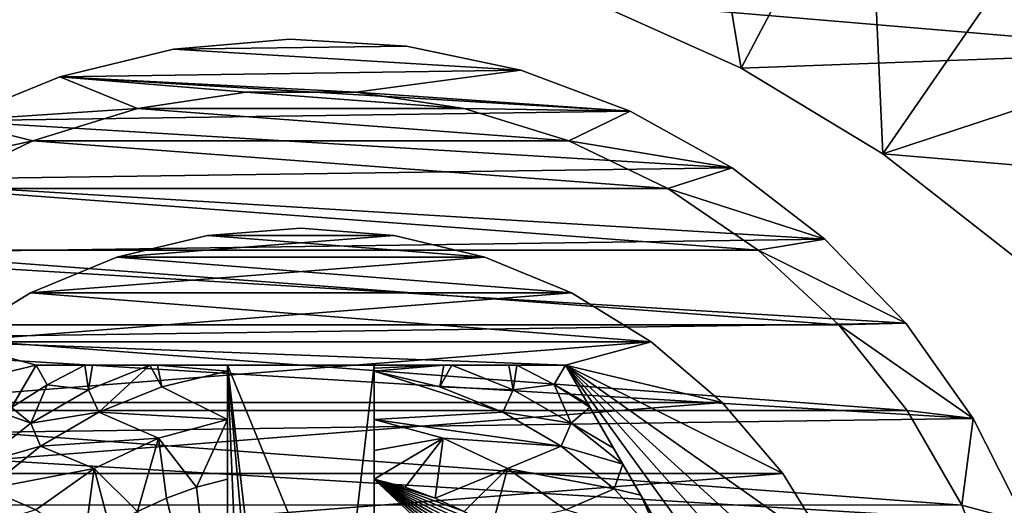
# Model space of a CAD drawing. Header units: inches. Extents: x -9.1 to 9.1, y 0 to 18.8.
# Tile 254 of 256: x 8.529 to 8.865, y 18.334 to 18.5. Entities that reach past the tile are written whole.
import ezdxf

# ---------------------------------------------------------------- set-up
doc = ezdxf.new("R2010")
doc.units = ezdxf.units.IN
doc.header["$LTSCALE"] = 65.185185
doc.header["$MEASUREMENT"] = 0
for name, color, linetype in [('12', 7, 'CONTINUOUS'), ('212', 7, 'CONTINUOUS'), ('216', 7, 'CONTINUOUS'), ('22', 7, 'CONTINUOUS'), ('37', 7, 'CONTINUOUS'), ('43', 7, 'CONTINUOUS'), ('467', 7, 'CONTINUOUS'), ('468', 7, 'CONTINUOUS'), ('469', 7, 'CONTINUOUS'), ('471', 7, 'CONTINUOUS'), ('474', 7, 'CONTINUOUS'), ('475', 7, 'CONTINUOUS'), ('476', 7, 'CONTINUOUS'), ('478', 7, 'CONTINUOUS'), ('479', 7, 'CONTINUOUS'), ('482', 7, 'CONTINUOUS'), ('484', 7, 'CONTINUOUS'), ('505', 7, 'CONTINUOUS'), ('506', 7, 'CONTINUOUS'), ('53', 7, 'CONTINUOUS'), ('7', 7, 'CONTINUOUS'), ('784', 7, 'CONTINUOUS'), ('787', 7, 'CONTINUOUS'), ('788', 7, 'CONTINUOUS'), ('789', 7, 'CONTINUOUS')]:
    doc.layers.add(name, color=color, linetype=linetype)

msp = doc.modelspace()

# ---------------------------------------------------------------- linework, layer by layer
at = {"layer": '12', "color": 253, "linetype": 'Continuous', "true_color": 0xaab4c3}
for points in [[(8.75657, 18.59361), (8.77502, 18.48351), (8.7236, 18.50665), (8.75657, 18.59361)], [(8.75657, 18.59361), (8.81824, 18.56586), (8.77502, 18.48351), (8.75657, 18.59361)], [(8.81824, 18.56586), (8.82329, 18.45433), (8.77502, 18.48351), (8.81824, 18.56586)], [(8.81824, 18.56586), (8.87612, 18.53087), (8.82329, 18.45433), (8.81824, 18.56586)], [(8.87612, 18.53087), (8.86768, 18.41955), (8.82329, 18.45433), (8.87612, 18.53087)]]:
    msp.add_3dface(points, dxfattribs=at)
at = {"layer": '212', "color": 252, "linetype": 'Continuous', "true_color": 0x969696}
for points in [[(8.60632, 18.4753, 6.407), (8.68063, 18.46973, 6.407), (8.56937, 18.46973, 6.407), (8.60632, 18.4753, 6.407)], [(8.64368, 18.4753, 6.407), (8.68063, 18.46973, 6.407), (8.60632, 18.4753, 6.407), (8.64368, 18.4753, 6.407)], [(8.56937, 18.46973, 6.407), (8.71634, 18.45872, 6.407), (8.53366, 18.45872, 6.407), (8.56937, 18.46973, 6.407)], [(8.68063, 18.46973, 6.407), (8.71634, 18.45872, 6.407), (8.56937, 18.46973, 6.407), (8.68063, 18.46973, 6.407)], [(8.53366, 18.45872, 6.407), (8.75, 18.44251, 6.407), (8.5, 18.44251, 6.407), (8.53366, 18.45872, 6.407)], [(8.71634, 18.45872, 6.407), (8.75, 18.44251, 6.407), (8.53366, 18.45872, 6.407), (8.71634, 18.45872, 6.407)], [(8.5, 18.44251, 6.407), (8.78087, 18.42146, 6.407), (8.46913, 18.42146, 6.407), (8.5, 18.44251, 6.407)], [(8.75, 18.44251, 6.407), (8.78087, 18.42146, 6.407), (8.5, 18.44251, 6.407), (8.75, 18.44251, 6.407)], [(8.46913, 18.42146, 6.407), (8.80826, 18.39604, 6.407), (8.44174, 18.39604, 6.407), (8.46913, 18.42146, 6.407)], [(8.78087, 18.42146, 6.407), (8.80826, 18.39604, 6.407), (8.46913, 18.42146, 6.407), (8.78087, 18.42146, 6.407)], [(8.44174, 18.39604, 6.407), (8.83156, 18.36683, 6.407), (8.41844, 18.36683, 6.407), (8.44174, 18.39604, 6.407)], [(8.80826, 18.39604, 6.407), (8.83156, 18.36683, 6.407), (8.44174, 18.39604, 6.407), (8.80826, 18.39604, 6.407)], [(8.41844, 18.36683, 6.407), (8.85024, 18.33447, 6.407), (8.39976, 18.33447, 6.407), (8.41844, 18.36683, 6.407)], [(8.83156, 18.36683, 6.407), (8.85024, 18.33447, 6.407), (8.41844, 18.36683, 6.407), (8.83156, 18.36683, 6.407)]]:
    msp.add_3dface(points, dxfattribs=at)
at = {"layer": '216', "color": 252, "linetype": 'Continuous', "true_color": 0x969696}
for points in [[(8.56937, 18.46973, 6.532), (8.60632, 18.4753, 6.532), (8.56937, 18.46973, 6.407), (8.56937, 18.46973, 6.532)], [(8.60632, 18.4753, 6.532), (8.60632, 18.4753, 6.407), (8.56937, 18.46973, 6.407), (8.60632, 18.4753, 6.532)], [(8.60632, 18.4753, 6.532), (8.64368, 18.4753, 6.532), (8.60632, 18.4753, 6.407), (8.60632, 18.4753, 6.532)], [(8.64368, 18.4753, 6.532), (8.64368, 18.4753, 6.407), (8.60632, 18.4753, 6.407), (8.64368, 18.4753, 6.532)], [(8.64368, 18.4753, 6.532), (8.68063, 18.46973, 6.532), (8.64368, 18.4753, 6.407), (8.64368, 18.4753, 6.532)], [(8.68063, 18.46973, 6.532), (8.68063, 18.46973, 6.407), (8.64368, 18.4753, 6.407), (8.68063, 18.46973, 6.532)], [(8.53367, 18.45872, 6.532), (8.56937, 18.46973, 6.407), (8.53366, 18.45872, 6.407), (8.53367, 18.45872, 6.532)], [(8.53367, 18.45872, 6.532), (8.56937, 18.46973, 6.532), (8.56937, 18.46973, 6.407), (8.53367, 18.45872, 6.532)], [(8.68063, 18.46973, 6.532), (8.71633, 18.45872, 6.532), (8.68063, 18.46973, 6.407), (8.68063, 18.46973, 6.532)], [(8.71633, 18.45872, 6.532), (8.71634, 18.45872, 6.407), (8.68063, 18.46973, 6.407), (8.71633, 18.45872, 6.532)], [(8.5, 18.44251, 6.532), (8.53367, 18.45872, 6.532), (8.53366, 18.45872, 6.407), (8.5, 18.44251, 6.532)], [(8.5, 18.44251, 6.532), (8.53366, 18.45872, 6.407), (8.5, 18.44251, 6.407), (8.5, 18.44251, 6.532)], [(8.71633, 18.45872, 6.532), (8.75, 18.44251, 6.532), (8.71634, 18.45872, 6.407), (8.71633, 18.45872, 6.532)], [(8.75, 18.44251, 6.532), (8.75, 18.44251, 6.407), (8.71634, 18.45872, 6.407), (8.75, 18.44251, 6.532)], [(8.75, 18.44251, 6.532), (8.78087, 18.42146, 6.532), (8.75, 18.44251, 6.407), (8.75, 18.44251, 6.532)], [(8.78087, 18.42146, 6.532), (8.78087, 18.42146, 6.407), (8.75, 18.44251, 6.407), (8.78087, 18.42146, 6.532)], [(8.78087, 18.42146, 6.532), (8.80826, 18.39604, 6.532), (8.78087, 18.42146, 6.407), (8.78087, 18.42146, 6.532)], [(8.80826, 18.39604, 6.532), (8.80826, 18.39604, 6.407), (8.78087, 18.42146, 6.407), (8.80826, 18.39604, 6.532)], [(8.80826, 18.39604, 6.532), (8.83156, 18.36683, 6.532), (8.80826, 18.39604, 6.407), (8.80826, 18.39604, 6.532)], [(8.83156, 18.36683, 6.532), (8.83156, 18.36683, 6.407), (8.80826, 18.39604, 6.407), (8.83156, 18.36683, 6.532)], [(8.83156, 18.36683, 6.532), (8.85024, 18.33447, 6.532), (8.83156, 18.36683, 6.407), (8.83156, 18.36683, 6.532)], [(8.85024, 18.33447, 6.532), (8.85024, 18.33447, 6.407), (8.83156, 18.36683, 6.407), (8.85024, 18.33447, 6.532)], [(8.85024, 18.33447, 6.532), (8.86389, 18.29969, 6.532), (8.85024, 18.33447, 6.407), (8.85024, 18.33447, 6.532)]]:
    msp.add_3dface(points, dxfattribs=at)
at = {"layer": '22', "color": 253, "linetype": 'Continuous', "true_color": 0xaab4c3}
for points in [[(8.62124, 18.49347, 6.625), (8.5816, 18.48996, 6.625), (8.66097, 18.49107, 6.625), (8.62124, 18.49347, 6.625)], [(8.5816, 18.48996, 6.625), (8.54291, 18.48059, 6.625), (8.6999, 18.4828, 6.625), (8.5816, 18.48996, 6.625)], [(8.66097, 18.49107, 6.625), (8.5816, 18.48996, 6.625), (8.6999, 18.4828, 6.625), (8.66097, 18.49107, 6.625)], [(8.6999, 18.4828, 6.625), (8.54291, 18.48059, 6.625), (8.73717, 18.46885, 6.625), (8.6999, 18.4828, 6.625)], [(8.54291, 18.48059, 6.625), (8.50605, 18.4656, 6.625), (8.73717, 18.46885, 6.625), (8.54291, 18.48059, 6.625)], [(8.73717, 18.46885, 6.625), (8.50605, 18.4656, 6.625), (8.77196, 18.44952, 6.625), (8.73717, 18.46885, 6.625)], [(8.50605, 18.4656, 6.625), (8.47182, 18.4453, 6.625), (8.77196, 18.44952, 6.625), (8.50605, 18.4656, 6.625)], [(8.77196, 18.44952, 6.625), (8.47182, 18.4453, 6.625), (8.80349, 18.42524, 6.625), (8.77196, 18.44952, 6.625)], [(8.47182, 18.4453, 6.625), (8.44097, 18.42014, 6.625), (8.80349, 18.42524, 6.625), (8.47182, 18.4453, 6.625)], [(8.80349, 18.42524, 6.625), (8.44097, 18.42014, 6.625), (8.83108, 18.39655, 6.625), (8.80349, 18.42524, 6.625)], [(8.44097, 18.42014, 6.625), (8.41421, 18.39069, 6.625), (8.83108, 18.39655, 6.625), (8.44097, 18.42014, 6.625)], [(8.83108, 18.39655, 6.625), (8.41421, 18.39069, 6.625), (8.8541, 18.36409, 6.625), (8.83108, 18.39655, 6.625)], [(8.41421, 18.39069, 6.625), (8.3921, 18.35759, 6.625), (8.8541, 18.36409, 6.625), (8.41421, 18.39069, 6.625)], [(8.8541, 18.36409, 6.625), (8.3921, 18.35759, 6.625), (8.87205, 18.32857, 6.625), (8.8541, 18.36409, 6.625)], [(8.3921, 18.35759, 6.625), (8.37516, 18.32158, 6.625), (8.87205, 18.32857, 6.625), (8.3921, 18.35759, 6.625)]]:
    msp.add_3dface(points, dxfattribs=at)
at = {"layer": '37', "color": 253, "linetype": 'Continuous', "true_color": 0xaab4c3}
for points in [[(8.92935, 18.48917, 6), (8.87612, 18.53087, 6), (8.7236, 18.50665, 6), (8.92935, 18.48917, 6)], [(8.92935, 18.48917, 6), (8.7236, 18.50665, 6), (8.77503, 18.48351, 6), (8.92935, 18.48917, 6)], [(8.92935, 18.48917, 6), (8.77503, 18.48351, 6), (8.82329, 18.45433, 6), (8.92935, 18.48917, 6)], [(8.97717, 18.44135, 6), (8.92935, 18.48917, 6), (8.82329, 18.45433, 6), (8.97717, 18.44135, 6)], [(8.97717, 18.44135, 6), (8.82329, 18.45433, 6), (8.86768, 18.41955, 6), (8.97717, 18.44135, 6)]]:
    msp.add_3dface(points, dxfattribs=at)
at = {"layer": '43', "color": 253, "linetype": 'Continuous', "true_color": 0xaab4c3}
for points in [[(8.5816, 18.48996, 6.625), (8.62124, 18.49347, 6.625), (8.5816, 18.48996, 6.532), (8.5816, 18.48996, 6.625)], [(8.5816, 18.48996, 6.532), (8.62124, 18.49347, 6.625), (8.62124, 18.49347, 6.532), (8.5816, 18.48996, 6.532)], [(8.62124, 18.49347, 6.625), (8.66097, 18.49107, 6.625), (8.62124, 18.49347, 6.532), (8.62124, 18.49347, 6.625)], [(8.62124, 18.49347, 6.532), (8.66097, 18.49107, 6.625), (8.66097, 18.49107, 6.532), (8.62124, 18.49347, 6.532)], [(8.54291, 18.48059, 6.625), (8.5816, 18.48996, 6.625), (8.54291, 18.48059, 6.532), (8.54291, 18.48059, 6.625)], [(8.54291, 18.48059, 6.532), (8.5816, 18.48996, 6.625), (8.5816, 18.48996, 6.532), (8.54291, 18.48059, 6.532)], [(8.66097, 18.49107, 6.625), (8.6999, 18.4828, 6.625), (8.66097, 18.49107, 6.532), (8.66097, 18.49107, 6.625)], [(8.66097, 18.49107, 6.532), (8.6999, 18.4828, 6.625), (8.6999, 18.4828, 6.532), (8.66097, 18.49107, 6.532)], [(8.6999, 18.4828, 6.625), (8.73717, 18.46885, 6.625), (8.6999, 18.4828, 6.532), (8.6999, 18.4828, 6.625)], [(8.6999, 18.4828, 6.532), (8.73717, 18.46885, 6.625), (8.73717, 18.46885, 6.532), (8.6999, 18.4828, 6.532)], [(8.50605, 18.4656, 6.625), (8.54291, 18.48059, 6.625), (8.50605, 18.4656, 6.532), (8.50605, 18.4656, 6.625)], [(8.50605, 18.4656, 6.532), (8.54291, 18.48059, 6.625), (8.54291, 18.48059, 6.532), (8.50605, 18.4656, 6.532)], [(8.73717, 18.46885, 6.625), (8.77196, 18.44952, 6.625), (8.73717, 18.46885, 6.532), (8.73717, 18.46885, 6.625)], [(8.73717, 18.46885, 6.532), (8.77196, 18.44952, 6.625), (8.77196, 18.44952, 6.532), (8.73717, 18.46885, 6.532)], [(8.77196, 18.44952, 6.625), (8.80349, 18.42524, 6.625), (8.77196, 18.44952, 6.532), (8.77196, 18.44952, 6.625)], [(8.77196, 18.44952, 6.532), (8.80349, 18.42524, 6.625), (8.80349, 18.42524, 6.532), (8.77196, 18.44952, 6.532)], [(8.80349, 18.42524, 6.625), (8.83108, 18.39655, 6.625), (8.80349, 18.42524, 6.532), (8.80349, 18.42524, 6.625)], [(8.80349, 18.42524, 6.532), (8.83108, 18.39655, 6.625), (8.83108, 18.39655, 6.532), (8.80349, 18.42524, 6.532)], [(8.83108, 18.39655, 6.625), (8.8541, 18.36409, 6.625), (8.83108, 18.39655, 6.532), (8.83108, 18.39655, 6.625)], [(8.83108, 18.39655, 6.532), (8.8541, 18.36409, 6.625), (8.8541, 18.36409, 6.532), (8.83108, 18.39655, 6.532)], [(8.8541, 18.36409, 6.625), (8.87205, 18.32857, 6.625), (8.8541, 18.36409, 6.532), (8.8541, 18.36409, 6.625)], [(8.8541, 18.36409, 6.532), (8.87205, 18.32857, 6.625), (8.87205, 18.32857, 6.532), (8.8541, 18.36409, 6.532)]]:
    msp.add_3dface(points, dxfattribs=at)
at = {"layer": '467', "color": 252, "linetype": 'Continuous', "true_color": 0x969696}
for points in [[(8.625, 18.429, 6.319), (8.59324, 18.4265, 6.319), (8.65676, 18.4265, 6.319), (8.625, 18.429, 6.319)], [(8.59324, 18.4265, 6.319), (8.56227, 18.41906, 6.319), (8.65676, 18.4265, 6.319), (8.59324, 18.4265, 6.319)], [(8.65676, 18.4265, 6.319), (8.56227, 18.41906, 6.319), (8.68773, 18.41906, 6.319), (8.65676, 18.4265, 6.319)], [(8.56227, 18.41906, 6.319), (8.53284, 18.40687, 6.319), (8.68773, 18.41906, 6.319), (8.56227, 18.41906, 6.319)], [(8.68773, 18.41906, 6.319), (8.53284, 18.40687, 6.319), (8.71716, 18.40687, 6.319), (8.68773, 18.41906, 6.319)], [(8.53284, 18.40687, 6.319), (8.50568, 18.39023, 6.319), (8.71716, 18.40687, 6.319), (8.53284, 18.40687, 6.319)], [(8.71716, 18.40687, 6.319), (8.50568, 18.39023, 6.319), (8.74432, 18.39023, 6.319), (8.71716, 18.40687, 6.319)], [(8.50568, 18.39023, 6.319), (8.48146, 18.36954, 6.319), (8.74432, 18.39023, 6.319), (8.50568, 18.39023, 6.319)], [(8.74432, 18.39023, 6.319), (8.48146, 18.36954, 6.319), (8.76854, 18.36954, 6.319), (8.74432, 18.39023, 6.319)], [(8.48146, 18.36954, 6.319), (8.46077, 18.34532, 6.319), (8.76854, 18.36954, 6.319), (8.48146, 18.36954, 6.319)], [(8.76854, 18.36954, 6.319), (8.46077, 18.34532, 6.319), (8.78923, 18.34532, 6.319), (8.76854, 18.36954, 6.319)], [(8.46077, 18.34532, 6.319), (8.44413, 18.31816, 6.319), (8.78923, 18.34532, 6.319), (8.46077, 18.34532, 6.319)], [(8.78923, 18.34532, 6.319), (8.44413, 18.31816, 6.319), (8.80587, 18.31816, 6.319), (8.78923, 18.34532, 6.319)]]:
    msp.add_3dface(points, dxfattribs=at)
at = {"layer": '468', "color": 252, "linetype": 'Continuous', "true_color": 0x969696}
for points in [[(8.625, 18.429, 6.294), (8.65676, 18.4265, 6.294), (8.59324, 18.4265, 6.294), (8.625, 18.429, 6.294)], [(8.59324, 18.4265, 6.294), (8.68773, 18.41906, 6.294), (8.56227, 18.41906, 6.294), (8.59324, 18.4265, 6.294)], [(8.65676, 18.4265, 6.294), (8.68773, 18.41906, 6.294), (8.59324, 18.4265, 6.294), (8.65676, 18.4265, 6.294)], [(8.56227, 18.41906, 6.294), (8.71716, 18.40687, 6.294), (8.53284, 18.40687, 6.294), (8.56227, 18.41906, 6.294)], [(8.68773, 18.41906, 6.294), (8.71716, 18.40687, 6.294), (8.56227, 18.41906, 6.294), (8.68773, 18.41906, 6.294)], [(8.53284, 18.40687, 6.294), (8.74432, 18.39023, 6.294), (8.50568, 18.39023, 6.294), (8.53284, 18.40687, 6.294)], [(8.71716, 18.40687, 6.294), (8.74432, 18.39023, 6.294), (8.53284, 18.40687, 6.294), (8.71716, 18.40687, 6.294)], [(8.48146, 18.36954, 6.294), (8.50568, 18.39023, 6.294), (8.53479, 18.38225, 6.294), (8.48146, 18.36954, 6.294)], [(8.50568, 18.39023, 6.294), (8.74432, 18.39023, 6.294), (8.71521, 18.38225, 6.294), (8.50568, 18.39023, 6.294)], [(8.53479, 18.38225, 6.294), (8.50568, 18.39023, 6.294), (8.71521, 18.38225, 6.294), (8.53479, 18.38225, 6.294)], [(8.74432, 18.39023, 6.294), (8.76854, 18.36954, 6.294), (8.71521, 18.38225, 6.294), (8.74432, 18.39023, 6.294)], [(8.44458, 18.226, 6.294), (8.48146, 18.36954, 6.294), (8.53479, 18.38225, 6.294), (8.44458, 18.226, 6.294)], [(8.8255, 18.25776, 6.294), (8.828, 18.226, 6.294), (8.71521, 18.38225, 6.294), (8.8255, 18.25776, 6.294)], [(8.71521, 18.38225, 6.294), (8.828, 18.226, 6.294), (8.80542, 18.226, 6.294), (8.71521, 18.38225, 6.294)], [(8.81806, 18.28873, 6.294), (8.8255, 18.25776, 6.294), (8.71521, 18.38225, 6.294), (8.81806, 18.28873, 6.294)], [(8.80587, 18.31816, 6.294), (8.81806, 18.28873, 6.294), (8.71521, 18.38225, 6.294), (8.80587, 18.31816, 6.294)], [(8.78923, 18.34532, 6.294), (8.80587, 18.31816, 6.294), (8.71521, 18.38225, 6.294), (8.78923, 18.34532, 6.294)], [(8.76854, 18.36954, 6.294), (8.78923, 18.34532, 6.294), (8.71521, 18.38225, 6.294), (8.76854, 18.36954, 6.294)]]:
    msp.add_3dface(points, dxfattribs=at)
at = {"layer": '469', "color": 252, "linetype": 'Continuous', "true_color": 0x969696}
for points in [[(8.59324, 18.4265, 6.319), (8.625, 18.429, 6.319), (8.59324, 18.4265, 6.294), (8.59324, 18.4265, 6.319)], [(8.625, 18.429, 6.319), (8.625, 18.429, 6.294), (8.59324, 18.4265, 6.294), (8.625, 18.429, 6.319)], [(8.625, 18.429, 6.319), (8.65676, 18.4265, 6.319), (8.625, 18.429, 6.294), (8.625, 18.429, 6.319)], [(8.65676, 18.4265, 6.319), (8.65676, 18.4265, 6.294), (8.625, 18.429, 6.294), (8.65676, 18.4265, 6.319)], [(8.56227, 18.41906, 6.319), (8.59324, 18.4265, 6.319), (8.56227, 18.41906, 6.294), (8.56227, 18.41906, 6.319)], [(8.59324, 18.4265, 6.319), (8.59324, 18.4265, 6.294), (8.56227, 18.41906, 6.294), (8.59324, 18.4265, 6.319)], [(8.65676, 18.4265, 6.319), (8.68773, 18.41906, 6.319), (8.65676, 18.4265, 6.294), (8.65676, 18.4265, 6.319)], [(8.68773, 18.41906, 6.319), (8.68773, 18.41906, 6.294), (8.65676, 18.4265, 6.294), (8.68773, 18.41906, 6.319)], [(8.53284, 18.40687, 6.319), (8.56227, 18.41906, 6.319), (8.53284, 18.40687, 6.294), (8.53284, 18.40687, 6.319)], [(8.56227, 18.41906, 6.319), (8.56227, 18.41906, 6.294), (8.53284, 18.40687, 6.294), (8.56227, 18.41906, 6.319)], [(8.68773, 18.41906, 6.319), (8.71716, 18.40687, 6.319), (8.68773, 18.41906, 6.294), (8.68773, 18.41906, 6.319)], [(8.71716, 18.40687, 6.319), (8.71716, 18.40687, 6.294), (8.68773, 18.41906, 6.294), (8.71716, 18.40687, 6.319)], [(8.50568, 18.39023, 6.319), (8.53284, 18.40687, 6.319), (8.50568, 18.39023, 6.294), (8.50568, 18.39023, 6.319)], [(8.53284, 18.40687, 6.319), (8.53284, 18.40687, 6.294), (8.50568, 18.39023, 6.294), (8.53284, 18.40687, 6.319)], [(8.71716, 18.40687, 6.319), (8.74432, 18.39023, 6.319), (8.71716, 18.40687, 6.294), (8.71716, 18.40687, 6.319)], [(8.74432, 18.39023, 6.319), (8.74432, 18.39023, 6.294), (8.71716, 18.40687, 6.294), (8.74432, 18.39023, 6.319)], [(8.74432, 18.39023, 6.319), (8.76854, 18.36954, 6.319), (8.74432, 18.39023, 6.294), (8.74432, 18.39023, 6.319)], [(8.76854, 18.36954, 6.319), (8.76854, 18.36954, 6.294), (8.74432, 18.39023, 6.294), (8.76854, 18.36954, 6.319)], [(8.76854, 18.36954, 6.319), (8.78923, 18.34532, 6.319), (8.76854, 18.36954, 6.294), (8.76854, 18.36954, 6.319)], [(8.78923, 18.34532, 6.319), (8.78923, 18.34532, 6.294), (8.76854, 18.36954, 6.294), (8.78923, 18.34532, 6.319)], [(8.78923, 18.34532, 6.319), (8.80587, 18.31816, 6.319), (8.78923, 18.34532, 6.294), (8.78923, 18.34532, 6.319)], [(8.80587, 18.31816, 6.319), (8.80587, 18.31816, 6.294), (8.78923, 18.34532, 6.294), (8.80587, 18.31816, 6.319)]]:
    msp.add_3dface(points, dxfattribs=at)
at = {"layer": '471', "color": 252, "linetype": 'Continuous', "true_color": 0x969696}
for points in [[(8.67237, 18.3749, 6.194), (8.69381, 18.36628, 6.194), (8.65, 18.38024, 6.194), (8.67237, 18.3749, 6.194)], [(8.65, 18.38024, 6.194), (8.69381, 18.36628, 6.194), (8.65, 18.36375, 6.194), (8.65, 18.38024, 6.194)], [(8.69381, 18.36628, 6.194), (8.71373, 18.35461, 6.194), (8.65, 18.36375, 6.194), (8.69381, 18.36628, 6.194)], [(8.65, 18.36375, 6.194), (8.71373, 18.35461, 6.194), (8.67346, 18.35735, 6.194), (8.65, 18.36375, 6.194)], [(8.67346, 18.35735, 6.194), (8.71373, 18.35461, 6.194), (8.69545, 18.34698, 6.194), (8.67346, 18.35735, 6.194)], [(8.71373, 18.35461, 6.194), (8.73172, 18.34013, 6.194), (8.69545, 18.34698, 6.194), (8.71373, 18.35461, 6.194)], [(8.69545, 18.34698, 6.194), (8.73172, 18.34013, 6.194), (8.71533, 18.33296, 6.194), (8.69545, 18.34698, 6.194)], [(8.73172, 18.34013, 6.194), (8.74738, 18.32314, 6.194), (8.71533, 18.33296, 6.194), (8.73172, 18.34013, 6.194)]]:
    msp.add_3dface(points, dxfattribs=at)
at = {"layer": '474', "color": 252, "linetype": 'Continuous', "true_color": 0x969696}
for points in [[(8.44458, 18.226, 6.294), (8.53479, 18.38225, 6.294), (8.44458, 18.226, 6.20023), (8.44458, 18.226, 6.294)], [(8.44458, 18.226, 6.20023), (8.53479, 18.38225, 6.294), (8.45223, 18.23925, 6.19699), (8.44458, 18.226, 6.20023)], [(8.45223, 18.23925, 6.19699), (8.53479, 18.38225, 6.294), (8.45287, 18.24037, 6.19679), (8.45223, 18.23925, 6.19699)], [(8.45287, 18.24037, 6.19679), (8.53479, 18.38225, 6.294), (8.46084, 18.25417, 6.19507), (8.45287, 18.24037, 6.19679)], [(8.46084, 18.25417, 6.19507), (8.53479, 18.38225, 6.294), (8.46408, 18.25978, 6.19467), (8.46084, 18.25417, 6.19507)], [(8.46408, 18.25978, 6.19467), (8.53479, 18.38225, 6.294), (8.47015, 18.27029, 6.19423), (8.46408, 18.25978, 6.19467)], [(8.47015, 18.27029, 6.19423), (8.53479, 18.38225, 6.294), (8.47985, 18.28709, 6.19402), (8.47015, 18.27029, 6.19423)], [(8.47985, 18.28709, 6.19402), (8.53479, 18.38225, 6.294), (8.48968, 18.30412, 6.194), (8.47985, 18.28709, 6.19402)], [(8.48968, 18.30412, 6.194), (8.53479, 18.38225, 6.294), (8.49582, 18.31475, 6.194), (8.48968, 18.30412, 6.194)], [(8.49582, 18.31475, 6.194), (8.53479, 18.38225, 6.294), (8.50192, 18.32532, 6.19404), (8.49582, 18.31475, 6.194)], [(8.50192, 18.32532, 6.19404), (8.53479, 18.38225, 6.294), (8.51387, 18.34602, 6.19454), (8.50192, 18.32532, 6.19404)], [(8.51387, 18.34602, 6.19454), (8.53479, 18.38225, 6.294), (8.51539, 18.34865, 6.19468), (8.51387, 18.34602, 6.19454)], [(8.51539, 18.34865, 6.19468), (8.53479, 18.38225, 6.294), (8.52501, 18.36531, 6.19638), (8.51539, 18.34865, 6.19468)], [(8.52501, 18.36531, 6.19638), (8.53479, 18.38225, 6.294), (8.52646, 18.36782, 6.19678), (8.52501, 18.36531, 6.19638)], [(8.53479, 18.38225, 6.294), (8.53479, 18.38225, 6.20023), (8.52646, 18.36782, 6.19678), (8.53479, 18.38225, 6.294)]]:
    msp.add_3dface(points, dxfattribs=at)
at = {"layer": '475', "color": 252, "linetype": 'Continuous', "true_color": 0x969696}
for points in [[(8.53479, 18.38225, 6.294), (8.71521, 18.38225, 6.294), (8.6, 18.38225, 6.254), (8.53479, 18.38225, 6.294)], [(8.53479, 18.38225, 6.20023), (8.53479, 18.38225, 6.294), (8.6, 18.38225, 6.254), (8.53479, 18.38225, 6.20023)], [(8.55142, 18.38225, 6.19679), (8.53479, 18.38225, 6.20023), (8.6, 18.38225, 6.254), (8.55142, 18.38225, 6.19679)], [(8.55401, 18.38225, 6.19642), (8.55142, 18.38225, 6.19679), (8.6, 18.38225, 6.254), (8.55401, 18.38225, 6.19642)], [(8.57352, 18.38225, 6.19469), (8.55401, 18.38225, 6.19642), (8.6, 18.38225, 6.254), (8.57352, 18.38225, 6.19469)], [(8.5761, 18.38225, 6.19456), (8.57352, 18.38225, 6.19469), (8.6, 18.38225, 6.254), (8.5761, 18.38225, 6.19456)], [(8.6, 18.38225, 6.19404), (8.5761, 18.38225, 6.19456), (8.6, 18.38225, 6.254), (8.6, 18.38225, 6.19404)], [(8.6, 18.38225, 6.254), (8.71521, 18.38225, 6.294), (8.65, 18.38225, 6.254), (8.6, 18.38225, 6.254)], [(8.65, 18.38225, 6.254), (8.71521, 18.38225, 6.294), (8.65, 18.38225, 6.19404), (8.65, 18.38225, 6.254)], [(8.65, 18.38225, 6.19404), (8.71521, 18.38225, 6.294), (8.67376, 18.38225, 6.19455), (8.65, 18.38225, 6.19404)], [(8.67376, 18.38225, 6.19455), (8.71521, 18.38225, 6.294), (8.67646, 18.38225, 6.19469), (8.67376, 18.38225, 6.19455)], [(8.67646, 18.38225, 6.19469), (8.71521, 18.38225, 6.294), (8.69585, 18.38225, 6.1964), (8.67646, 18.38225, 6.19469)], [(8.69585, 18.38225, 6.1964), (8.71521, 18.38225, 6.294), (8.69856, 18.38225, 6.19678), (8.69585, 18.38225, 6.1964)], [(8.71521, 18.38225, 6.294), (8.71521, 18.38225, 6.20023), (8.69856, 18.38225, 6.19678), (8.71521, 18.38225, 6.294)]]:
    msp.add_3dface(points, dxfattribs=at)
at = {"layer": '476', "color": 252, "linetype": 'Continuous', "true_color": 0x969696}
for points in [[(8.71521, 18.38225, 6.294), (8.80542, 18.226, 6.294), (8.71521, 18.38225, 6.20023), (8.71521, 18.38225, 6.294)], [(8.71521, 18.38225, 6.20023), (8.80542, 18.226, 6.294), (8.7229, 18.36893, 6.19698), (8.71521, 18.38225, 6.20023)], [(8.7229, 18.36893, 6.19698), (8.80542, 18.226, 6.294), (8.7235, 18.36789, 6.19679), (8.7229, 18.36893, 6.19698)], [(8.7235, 18.36789, 6.19679), (8.80542, 18.226, 6.294), (8.73152, 18.35399, 6.19507), (8.7235, 18.36789, 6.19679)], [(8.73152, 18.35399, 6.19507), (8.80542, 18.226, 6.294), (8.73471, 18.34848, 6.19467), (8.73152, 18.35399, 6.19507)], [(8.73471, 18.34848, 6.19467), (8.80542, 18.226, 6.294), (8.74083, 18.33788, 6.19423), (8.73471, 18.34848, 6.19467)], [(8.74083, 18.33788, 6.19423), (8.80542, 18.226, 6.294), (8.7505, 18.32112, 6.19402), (8.74083, 18.33788, 6.19423)]]:
    msp.add_3dface(points, dxfattribs=at)
at = {"layer": '478', "color": 252, "linetype": 'Continuous', "true_color": 0x969696}
for points in [[(8.6, 18.38225, 6.254), (8.65, 18.38225, 6.254), (8.63896, 18.28746, 6.254), (8.6, 18.38225, 6.254)], [(8.6, 18.24298, 6.254), (8.6, 18.38225, 6.254), (8.60567, 18.24533, 6.254), (8.6, 18.24298, 6.254)], [(8.60567, 18.24533, 6.254), (8.6, 18.38225, 6.254), (8.61104, 18.25828, 6.254), (8.60567, 18.24533, 6.254)], [(8.61104, 18.25828, 6.254), (8.6, 18.38225, 6.254), (8.61104, 18.28746, 6.254), (8.61104, 18.25828, 6.254)], [(8.61104, 18.28746, 6.254), (8.6, 18.38225, 6.254), (8.63896, 18.28746, 6.254), (8.61104, 18.28746, 6.254)], [(8.63896, 18.28746, 6.254), (8.65, 18.38225, 6.254), (8.65, 18.24298, 6.254), (8.63896, 18.28746, 6.254)]]:
    msp.add_3dface(points, dxfattribs=at)
at = {"layer": '479', "color": 252, "linetype": 'Continuous', "true_color": 0x969696}
for points in [[(8.65, 18.38024, 6.194), (8.65, 18.36375, 6.194), (8.65, 18.38225, 6.254), (8.65, 18.38024, 6.194)], [(8.65, 18.38024, 6.194), (8.65, 18.38225, 6.254), (8.65, 18.38124, 6.19401), (8.65, 18.38024, 6.194)], [(8.65, 18.38225, 6.254), (8.65, 18.36375, 6.194), (8.65, 18.35319, 6.20437), (8.65, 18.38225, 6.254)], [(8.65, 18.38225, 6.254), (8.65, 18.38225, 6.19404), (8.65, 18.38124, 6.19401), (8.65, 18.38225, 6.254)], [(8.65, 18.24298, 6.254), (8.65, 18.38225, 6.254), (8.65, 18.25061, 6.214), (8.65, 18.24298, 6.254)], [(8.65, 18.25061, 6.214), (8.65, 18.38225, 6.254), (8.65, 18.34337, 6.214), (8.65, 18.25061, 6.214)], [(8.65, 18.34337, 6.214), (8.65, 18.38225, 6.254), (8.65, 18.35319, 6.20437), (8.65, 18.34337, 6.214)]]:
    msp.add_3dface(points, dxfattribs=at)
at = {"layer": '482', "color": 252, "linetype": 'Continuous', "true_color": 0x969696}
for points in [[(8.65, 18.25061, 6.214), (8.65, 18.34337, 6.214), (8.74058, 18.25826, 6.214), (8.65, 18.25061, 6.214)], [(8.74058, 18.25826, 6.214), (8.65, 18.34337, 6.214), (8.73718, 18.2686, 6.214), (8.74058, 18.25826, 6.214)], [(8.73718, 18.2686, 6.214), (8.65, 18.34337, 6.214), (8.73286, 18.27859, 6.214), (8.73718, 18.2686, 6.214)], [(8.73286, 18.27859, 6.214), (8.65, 18.34337, 6.214), (8.72765, 18.28815, 6.214), (8.73286, 18.27859, 6.214)], [(8.72765, 18.28815, 6.214), (8.65, 18.34337, 6.214), (8.7216, 18.29719, 6.214), (8.72765, 18.28815, 6.214)], [(8.7216, 18.29719, 6.214), (8.65, 18.34337, 6.214), (8.71475, 18.30565, 6.214), (8.7216, 18.29719, 6.214)], [(8.71475, 18.30565, 6.214), (8.65, 18.34337, 6.214), (8.70717, 18.31345, 6.214), (8.71475, 18.30565, 6.214)], [(8.70717, 18.31345, 6.214), (8.65, 18.34337, 6.214), (8.69891, 18.32054, 6.214), (8.70717, 18.31345, 6.214)], [(8.69891, 18.32054, 6.214), (8.65, 18.34337, 6.214), (8.69004, 18.32685, 6.214), (8.69891, 18.32054, 6.214)], [(8.69004, 18.32685, 6.214), (8.65, 18.34337, 6.214), (8.68063, 18.33233, 6.214), (8.69004, 18.32685, 6.214)], [(8.68063, 18.33233, 6.214), (8.65, 18.34337, 6.214), (8.67077, 18.33693, 6.214), (8.68063, 18.33233, 6.214)], [(8.67077, 18.33693, 6.214), (8.65, 18.34337, 6.214), (8.66053, 18.34062, 6.214), (8.67077, 18.33693, 6.214)]]:
    msp.add_3dface(points, dxfattribs=at)
at = {"layer": '484', "color": 252, "linetype": 'Continuous', "true_color": 0x969696}
for points in [[(8.67237, 18.3749, 6.194), (8.65, 18.38024, 6.194), (8.67376, 18.38225, 6.19455), (8.67237, 18.3749, 6.194)], [(8.67376, 18.38225, 6.19455), (8.65, 18.38024, 6.194), (8.65, 18.38124, 6.19401), (8.67376, 18.38225, 6.19455)], [(8.65, 18.38225, 6.19404), (8.67376, 18.38225, 6.19455), (8.65, 18.38124, 6.19401), (8.65, 18.38225, 6.19404)], [(8.67237, 18.3749, 6.194), (8.67376, 18.38225, 6.19455), (8.67646, 18.38225, 6.19469), (8.67237, 18.3749, 6.194)], [(8.67237, 18.3749, 6.194), (8.67646, 18.38225, 6.19469), (8.69739, 18.37385, 6.19471), (8.67237, 18.3749, 6.194)], [(8.67646, 18.38225, 6.19469), (8.69585, 18.38225, 6.1964), (8.69739, 18.37385, 6.19471), (8.67646, 18.38225, 6.19469)], [(8.69585, 18.38225, 6.1964), (8.69856, 18.38225, 6.19678), (8.69739, 18.37385, 6.19471), (8.69585, 18.38225, 6.1964)], [(8.69739, 18.37385, 6.19471), (8.69856, 18.38225, 6.19678), (8.71129, 18.37567, 6.19681), (8.69739, 18.37385, 6.19471)], [(8.69856, 18.38225, 6.19678), (8.71521, 18.38225, 6.20023), (8.71129, 18.37567, 6.19681), (8.69856, 18.38225, 6.19678)], [(8.71521, 18.38225, 6.20023), (8.7229, 18.36893, 6.19698), (8.71129, 18.37567, 6.19681), (8.71521, 18.38225, 6.20023)], [(8.69381, 18.36628, 6.194), (8.67237, 18.3749, 6.194), (8.69739, 18.37385, 6.19471), (8.69381, 18.36628, 6.194)], [(8.71709, 18.36245, 6.19471), (8.69739, 18.37385, 6.19471), (8.71129, 18.37567, 6.19681), (8.71709, 18.36245, 6.19471)], [(8.7229, 18.36893, 6.19698), (8.7235, 18.36789, 6.19679), (8.71129, 18.37567, 6.19681), (8.7229, 18.36893, 6.19698)], [(8.7235, 18.36789, 6.19679), (8.71709, 18.36245, 6.19471), (8.71129, 18.37567, 6.19681), (8.7235, 18.36789, 6.19679)], [(8.71709, 18.36245, 6.19471), (8.69381, 18.36628, 6.194), (8.69739, 18.37385, 6.19471), (8.71709, 18.36245, 6.19471)], [(8.7235, 18.36789, 6.19679), (8.73152, 18.35399, 6.19507), (8.71709, 18.36245, 6.19471), (8.7235, 18.36789, 6.19679)], [(8.71373, 18.35461, 6.194), (8.69381, 18.36628, 6.194), (8.71709, 18.36245, 6.19471), (8.71373, 18.35461, 6.194)], [(8.73471, 18.34848, 6.19467), (8.71373, 18.35461, 6.194), (8.71709, 18.36245, 6.19471), (8.73471, 18.34848, 6.19467)], [(8.73152, 18.35399, 6.19507), (8.73471, 18.34848, 6.19467), (8.71709, 18.36245, 6.19471), (8.73152, 18.35399, 6.19507)], [(8.73172, 18.34013, 6.194), (8.71373, 18.35461, 6.194), (8.73471, 18.34848, 6.19467), (8.73172, 18.34013, 6.194)], [(8.73172, 18.34013, 6.194), (8.73471, 18.34848, 6.19467), (8.74083, 18.33788, 6.19423), (8.73172, 18.34013, 6.194)], [(8.74738, 18.32314, 6.194), (8.73172, 18.34013, 6.194), (8.74083, 18.33788, 6.19423), (8.74738, 18.32314, 6.194)], [(8.74738, 18.32314, 6.194), (8.74083, 18.33788, 6.19423), (8.7505, 18.32112, 6.19402), (8.74738, 18.32314, 6.194)]]:
    msp.add_3dface(points, dxfattribs=at)
at = {"layer": '505', "color": 252, "linetype": 'Continuous', "true_color": 0x969696}
for points in [[(8.57654, 18.35735, 6.194), (8.6, 18.36375, 6.194), (8.58947, 18.34062, 6.214), (8.57654, 18.35735, 6.194)], [(8.58947, 18.34062, 6.214), (8.6, 18.36375, 6.194), (8.6, 18.34337, 6.214), (8.58947, 18.34062, 6.214)], [(8.6, 18.34337, 6.214), (8.6, 18.36375, 6.194), (8.6, 18.35319, 6.20437), (8.6, 18.34337, 6.214)], [(8.55455, 18.34698, 6.194), (8.57654, 18.35735, 6.194), (8.56937, 18.33233, 6.214), (8.55455, 18.34698, 6.194)], [(8.56937, 18.33233, 6.214), (8.57654, 18.35735, 6.194), (8.57923, 18.33693, 6.214), (8.56937, 18.33233, 6.214)], [(8.57923, 18.33693, 6.214), (8.57654, 18.35735, 6.194), (8.58947, 18.34062, 6.214), (8.57923, 18.33693, 6.214)], [(8.53467, 18.33296, 6.194), (8.55455, 18.34698, 6.194), (8.55109, 18.32054, 6.214), (8.53467, 18.33296, 6.194)], [(8.55109, 18.32054, 6.214), (8.55455, 18.34698, 6.194), (8.55996, 18.32685, 6.214), (8.55109, 18.32054, 6.214)], [(8.55996, 18.32685, 6.214), (8.55455, 18.34698, 6.194), (8.56937, 18.33233, 6.214), (8.55996, 18.32685, 6.214)]]:
    msp.add_3dface(points, dxfattribs=at)
at = {"layer": '506', "color": 252, "linetype": 'Continuous', "true_color": 0x969696}
for points in [[(8.65, 18.36375, 6.194), (8.67346, 18.35735, 6.194), (8.65, 18.35319, 6.20437), (8.65, 18.36375, 6.194)], [(8.67346, 18.35735, 6.194), (8.65, 18.34337, 6.214), (8.65, 18.35319, 6.20437), (8.67346, 18.35735, 6.194)], [(8.65, 18.34337, 6.214), (8.67346, 18.35735, 6.194), (8.66053, 18.34062, 6.214), (8.65, 18.34337, 6.214)], [(8.67346, 18.35735, 6.194), (8.67077, 18.33693, 6.214), (8.66053, 18.34062, 6.214), (8.67346, 18.35735, 6.194)], [(8.67346, 18.35735, 6.194), (8.69545, 18.34698, 6.194), (8.67077, 18.33693, 6.214), (8.67346, 18.35735, 6.194)], [(8.69545, 18.34698, 6.194), (8.68063, 18.33233, 6.214), (8.67077, 18.33693, 6.214), (8.69545, 18.34698, 6.194)], [(8.69545, 18.34698, 6.194), (8.69004, 18.32685, 6.214), (8.68063, 18.33233, 6.214), (8.69545, 18.34698, 6.194)], [(8.69545, 18.34698, 6.194), (8.71533, 18.33296, 6.194), (8.69004, 18.32685, 6.214), (8.69545, 18.34698, 6.194)]]:
    msp.add_3dface(points, dxfattribs=at)
at = {"layer": '53', "color": 253, "linetype": 'Continuous', "true_color": 0xaab4c3}
for points in [[(8.5816, 18.48996, 6.532), (8.62124, 18.49347, 6.532), (8.66097, 18.49107, 6.532), (8.5816, 18.48996, 6.532)], [(8.54291, 18.48059, 6.532), (8.5816, 18.48996, 6.532), (8.6999, 18.4828, 6.532), (8.54291, 18.48059, 6.532)], [(8.5816, 18.48996, 6.532), (8.66097, 18.49107, 6.532), (8.6999, 18.4828, 6.532), (8.5816, 18.48996, 6.532)], [(8.54291, 18.48059, 6.532), (8.6999, 18.4828, 6.532), (8.64368, 18.4753, 6.532), (8.54291, 18.48059, 6.532)], [(8.6999, 18.4828, 6.532), (8.73717, 18.46885, 6.532), (8.64368, 18.4753, 6.532), (8.6999, 18.4828, 6.532)], [(8.50605, 18.4656, 6.532), (8.54291, 18.48059, 6.532), (8.56937, 18.46973, 6.532), (8.50605, 18.4656, 6.532)], [(8.56937, 18.46973, 6.532), (8.54291, 18.48059, 6.532), (8.60632, 18.4753, 6.532), (8.56937, 18.46973, 6.532)], [(8.60632, 18.4753, 6.532), (8.54291, 18.48059, 6.532), (8.64368, 18.4753, 6.532), (8.60632, 18.4753, 6.532)], [(8.64368, 18.4753, 6.532), (8.73717, 18.46885, 6.532), (8.68063, 18.46973, 6.532), (8.64368, 18.4753, 6.532)], [(8.53367, 18.45872, 6.532), (8.50605, 18.4656, 6.532), (8.56937, 18.46973, 6.532), (8.53367, 18.45872, 6.532)], [(8.68063, 18.46973, 6.532), (8.73717, 18.46885, 6.532), (8.71633, 18.45872, 6.532), (8.68063, 18.46973, 6.532)], [(8.73717, 18.46885, 6.532), (8.77196, 18.44952, 6.532), (8.71633, 18.45872, 6.532), (8.73717, 18.46885, 6.532)], [(8.47182, 18.4453, 6.532), (8.50605, 18.4656, 6.532), (8.53367, 18.45872, 6.532), (8.47182, 18.4453, 6.532)], [(8.5, 18.44251, 6.532), (8.47182, 18.4453, 6.532), (8.53367, 18.45872, 6.532), (8.5, 18.44251, 6.532)], [(8.71633, 18.45872, 6.532), (8.77196, 18.44952, 6.532), (8.75, 18.44251, 6.532), (8.71633, 18.45872, 6.532)], [(8.77196, 18.44952, 6.532), (8.80349, 18.42524, 6.532), (8.75, 18.44251, 6.532), (8.77196, 18.44952, 6.532)], [(8.75, 18.44251, 6.532), (8.80349, 18.42524, 6.532), (8.78087, 18.42146, 6.532), (8.75, 18.44251, 6.532)], [(8.80349, 18.42524, 6.532), (8.83108, 18.39655, 6.532), (8.78087, 18.42146, 6.532), (8.80349, 18.42524, 6.532)], [(8.78087, 18.42146, 6.532), (8.83108, 18.39655, 6.532), (8.80826, 18.39604, 6.532), (8.78087, 18.42146, 6.532)], [(8.83108, 18.39655, 6.532), (8.8541, 18.36409, 6.532), (8.80826, 18.39604, 6.532), (8.83108, 18.39655, 6.532)], [(8.80826, 18.39604, 6.532), (8.8541, 18.36409, 6.532), (8.83156, 18.36683, 6.532), (8.80826, 18.39604, 6.532)], [(8.83156, 18.36683, 6.532), (8.8541, 18.36409, 6.532), (8.85024, 18.33447, 6.532), (8.83156, 18.36683, 6.532)], [(8.8541, 18.36409, 6.532), (8.87205, 18.32857, 6.532), (8.85024, 18.33447, 6.532), (8.8541, 18.36409, 6.532)], [(8.85024, 18.33447, 6.532), (8.87205, 18.32857, 6.532), (8.86389, 18.29969, 6.532), (8.85024, 18.33447, 6.532)]]:
    msp.add_3dface(points, dxfattribs=at)
at = {"layer": '7', "color": 253, "linetype": 'Continuous', "true_color": 0xaab4c3}
for points in [[(8.77503, 18.48351, 6), (8.7236, 18.50665, 6), (8.77502, 18.48351), (8.77503, 18.48351, 6)], [(8.77502, 18.48351), (8.7236, 18.50665, 6), (8.7236, 18.50665), (8.77502, 18.48351)], [(8.82329, 18.45433), (8.77503, 18.48351, 6), (8.77502, 18.48351), (8.82329, 18.45433)], [(8.82329, 18.45433, 6), (8.77503, 18.48351, 6), (8.82329, 18.45433), (8.82329, 18.45433, 6)], [(8.86768, 18.41955, 6), (8.82329, 18.45433, 6), (8.82329, 18.45433), (8.86768, 18.41955, 6)], [(8.86768, 18.41955), (8.86768, 18.41955, 6), (8.82329, 18.45433), (8.86768, 18.41955)]]:
    msp.add_3dface(points, dxfattribs=at)
at = {"layer": '784', "color": 252, "linetype": 'Continuous', "true_color": 0x969696}
for points in [[(8.6, 18.38024, 6.194), (8.6, 18.36375, 6.194), (8.57763, 18.3749, 6.194), (8.6, 18.38024, 6.194)], [(8.57763, 18.3749, 6.194), (8.6, 18.36375, 6.194), (8.55619, 18.36628, 6.194), (8.57763, 18.3749, 6.194)], [(8.55619, 18.36628, 6.194), (8.57654, 18.35735, 6.194), (8.53627, 18.35461, 6.194), (8.55619, 18.36628, 6.194)], [(8.6, 18.36375, 6.194), (8.57654, 18.35735, 6.194), (8.55619, 18.36628, 6.194), (8.6, 18.36375, 6.194)], [(8.53627, 18.35461, 6.194), (8.55455, 18.34698, 6.194), (8.51828, 18.34013, 6.194), (8.53627, 18.35461, 6.194)], [(8.57654, 18.35735, 6.194), (8.55455, 18.34698, 6.194), (8.53627, 18.35461, 6.194), (8.57654, 18.35735, 6.194)], [(8.55455, 18.34698, 6.194), (8.53467, 18.33296, 6.194), (8.51828, 18.34013, 6.194), (8.55455, 18.34698, 6.194)], [(8.51828, 18.34013, 6.194), (8.53467, 18.33296, 6.194), (8.50262, 18.32314, 6.194), (8.51828, 18.34013, 6.194)]]:
    msp.add_3dface(points, dxfattribs=at)
at = {"layer": '787', "color": 252, "linetype": 'Continuous', "true_color": 0x969696}
for points in [[(8.6, 18.38225, 6.19404), (8.6, 18.38225, 6.254), (8.6, 18.34337, 6.214), (8.6, 18.38225, 6.19404)], [(8.6, 18.38225, 6.19404), (8.6, 18.34337, 6.214), (8.6, 18.38124, 6.19401), (8.6, 18.38225, 6.19404)], [(8.6, 18.38225, 6.254), (8.6, 18.24298, 6.254), (8.6, 18.34337, 6.214), (8.6, 18.38225, 6.254)], [(8.6, 18.34337, 6.214), (8.6, 18.38024, 6.194), (8.6, 18.38124, 6.19401), (8.6, 18.34337, 6.214)], [(8.6, 18.35319, 6.20437), (8.6, 18.36375, 6.194), (8.6, 18.38024, 6.194), (8.6, 18.35319, 6.20437)], [(8.6, 18.34337, 6.214), (8.6, 18.35319, 6.20437), (8.6, 18.38024, 6.194), (8.6, 18.34337, 6.214)], [(8.6, 18.24298, 6.254), (8.6, 18.25061, 6.214), (8.6, 18.34337, 6.214), (8.6, 18.24298, 6.254)]]:
    msp.add_3dface(points, dxfattribs=at)
at = {"layer": '788', "color": 252, "linetype": 'Continuous', "true_color": 0x969696}
for points in [[(8.6, 18.25061, 6.214), (8.58947, 18.34062, 6.214), (8.6, 18.34337, 6.214), (8.6, 18.25061, 6.214)], [(8.6, 18.25061, 6.214), (8.57923, 18.33693, 6.214), (8.58947, 18.34062, 6.214), (8.6, 18.25061, 6.214)], [(8.6, 18.25061, 6.214), (8.56937, 18.33233, 6.214), (8.57923, 18.33693, 6.214), (8.6, 18.25061, 6.214)]]:
    msp.add_3dface(points, dxfattribs=at)
at = {"layer": '789', "color": 252, "linetype": 'Continuous', "true_color": 0x969696}
for points in [[(8.52646, 18.36782, 6.19678), (8.53479, 18.38225, 6.20023), (8.5386, 18.3756, 6.19681), (8.52646, 18.36782, 6.19678)], [(8.53479, 18.38225, 6.20023), (8.55142, 18.38225, 6.19679), (8.5386, 18.3756, 6.19681), (8.53479, 18.38225, 6.20023)], [(8.55142, 18.38225, 6.19679), (8.55267, 18.37388, 6.19471), (8.5386, 18.3756, 6.19681), (8.55142, 18.38225, 6.19679)], [(8.55142, 18.38225, 6.19679), (8.55401, 18.38225, 6.19642), (8.55267, 18.37388, 6.19471), (8.55142, 18.38225, 6.19679)], [(8.55401, 18.38225, 6.19642), (8.57352, 18.38225, 6.19469), (8.55267, 18.37388, 6.19471), (8.55401, 18.38225, 6.19642)], [(8.57352, 18.38225, 6.19469), (8.55619, 18.36628, 6.194), (8.55267, 18.37388, 6.19471), (8.57352, 18.38225, 6.19469)], [(8.57352, 18.38225, 6.19469), (8.57763, 18.3749, 6.194), (8.55619, 18.36628, 6.194), (8.57352, 18.38225, 6.19469)], [(8.57352, 18.38225, 6.19469), (8.5761, 18.38225, 6.19456), (8.57763, 18.3749, 6.194), (8.57352, 18.38225, 6.19469)], [(8.5761, 18.38225, 6.19456), (8.6, 18.38225, 6.19404), (8.6, 18.38024, 6.194), (8.5761, 18.38225, 6.19456)], [(8.5761, 18.38225, 6.19456), (8.6, 18.38024, 6.194), (8.57763, 18.3749, 6.194), (8.5761, 18.38225, 6.19456)], [(8.6, 18.38024, 6.194), (8.6, 18.38225, 6.19404), (8.6, 18.38124, 6.19401), (8.6, 18.38024, 6.194)], [(8.53303, 18.36253, 6.19471), (8.52646, 18.36782, 6.19678), (8.5386, 18.3756, 6.19681), (8.53303, 18.36253, 6.19471)], [(8.55267, 18.37388, 6.19471), (8.53303, 18.36253, 6.19471), (8.5386, 18.3756, 6.19681), (8.55267, 18.37388, 6.19471)], [(8.55267, 18.37388, 6.19471), (8.55619, 18.36628, 6.194), (8.53303, 18.36253, 6.19471), (8.55267, 18.37388, 6.19471)], [(8.52501, 18.36531, 6.19638), (8.52646, 18.36782, 6.19678), (8.53303, 18.36253, 6.19471), (8.52501, 18.36531, 6.19638)], [(8.51539, 18.34865, 6.19468), (8.52501, 18.36531, 6.19638), (8.53303, 18.36253, 6.19471), (8.51539, 18.34865, 6.19468)], [(8.55619, 18.36628, 6.194), (8.53627, 18.35461, 6.194), (8.53303, 18.36253, 6.19471), (8.55619, 18.36628, 6.194)], [(8.53627, 18.35461, 6.194), (8.51539, 18.34865, 6.19468), (8.53303, 18.36253, 6.19471), (8.53627, 18.35461, 6.194)], [(8.51539, 18.34865, 6.19468), (8.53627, 18.35461, 6.194), (8.51828, 18.34013, 6.194), (8.51539, 18.34865, 6.19468)]]:
    msp.add_3dface(points, dxfattribs=at)

doc.saveas('drawing.dxf')
